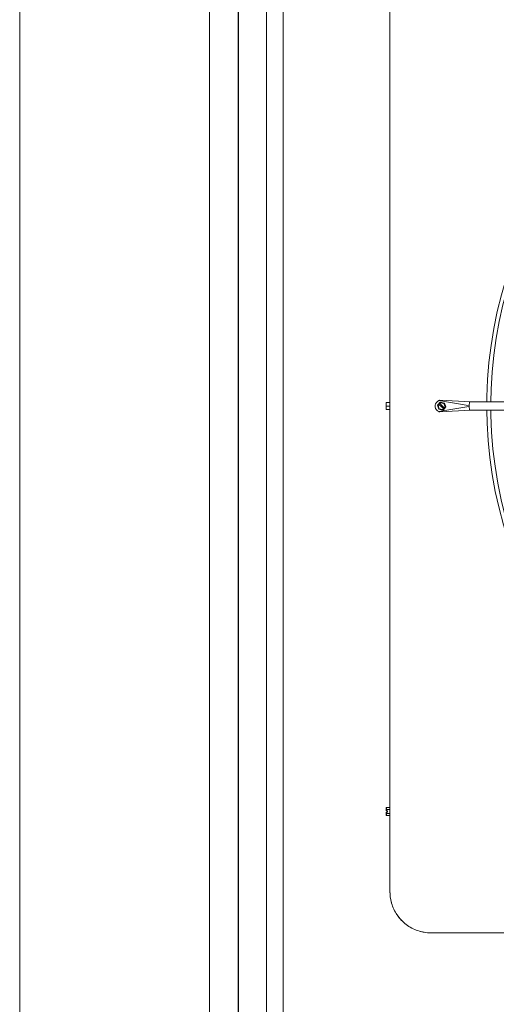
# Model space of a CAD drawing. Header units: inches. Extents: x 282 to 878, y -149 to 1260.
# Tile 7 of 20: x 818 to 833, y 361 to 390. Entities that reach past the tile are written whole.
import ezdxf

# ---------------------------------------------------------------- set-up
doc = ezdxf.new("R2010")
doc.units = ezdxf.units.IN
doc.header["$MEASUREMENT"] = 0
doc.layers.add('A-GLAZ', color=151, linetype='Continuous', lineweight=9)
doc.layers.add('M-EQPM', color=90, linetype='Continuous', lineweight=9)

# ---------------------------------------------------------------- blocks, each defined once
blk = doc.blocks.new('Planitar-Fixed - Default 1-4242141-Main Floor')
at = {"layer": 'A-GLAZ'}
for p, q in [((-72.252, 4.512), (72.252, 4.512)), ((-70.52, 4.012), (70.52, 4.012)), ((73, 2.28), (-73, 2.28)), ((-73, -3.488), (73, -3.488))]:
    blk.add_line(p, q, dxfattribs=at)
at = {"layer": 'A-GLAZ', "lineweight": 25}
blk.add_line((-70.52, 3.146), (70.52, 3.146), dxfattribs=at)
blk = doc.blocks.new('Air Conditioner Unit  _AC_ - Default 1-3618741-Main Floor')
at = {"layer": 'M-EQPM'}
for p, q in [((-16, 14.75), (-16, -14.75)), ((-16.12, 0), (-16.12, 0.108)), ((-16, 0.108), (-16.12, 0.108)), ((-16, 0.108), (-16, 0)), ((-14.524, 0.06), (-14.555, 0.026)), ((-14.555, 0.026), (-14.516, -0.093)), ((-14.549, 0.026), (-14.555, 0.026)), ((-14.549, 0.026), (-14.466, 0.119)), ((-14.511, -0.093), (-14.549, 0.026)), ((-14.537, 0.022), (-14.513, 0.049)), ((-14.512, 0.049), (-14.537, 0.022)), ((-14.504, -0.079), (-14.537, 0.022)), ((-14.537, 0.022), (-14.504, -0.079)), ((-14.537, 0.022), (-14.537, 0.022)), ((-14.513, 0.049), (-14.524, 0.06)), ((-14.524, 0.06), (-14.522, 0.06)), ((-14.522, 0.06), (-14.5, 0.085)), ((-13.621, 0.013), (-14.517, 0.167)), ((-14.513, 0.049), (-14.512, 0.049)), ((-14.512, 0.049), (-14.375, -0.074)), ((-14.471, 0.119), (-14.502, 0.085)), ((-14.502, 0.085), (-14.49, 0.074)), ((-14.5, 0.085), (-14.502, 0.085)), ((-14.49, 0.074), (-14.466, 0.102)), ((-14.465, 0.102), (-14.49, 0.074)), ((-14.352, -0.049), (-14.49, 0.074)), ((-14.49, 0.074), (-14.49, 0.074)), ((-14.484, 0.178), (-13.545, 0.125)), ((-14.349, 0.093), (-14.471, 0.119)), ((-14.471, 0.119), (-14.466, 0.119)), ((-14.466, 0.119), (-14.344, 0.093)), ((-14.466, 0.102), (-14.361, 0.079)), ((-14.466, 0.102), (-14.465, 0.102)), ((-14.361, 0.079), (-14.465, 0.102)), ((-14.361, 0.079), (-14.328, -0.022)), ((-14.328, -0.022), (-14.361, 0.079)), ((-14.361, 0.079), (-14.361, 0.079)), ((-14.311, -0.026), (-14.349, 0.093)), ((-14.344, 0.093), (-14.349, 0.093)), ((-14.344, 0.093), (-14.305, -0.026)), ((-3.475, 0.125), (-13.57, 0.125)), ((-16.12, -0.108), (-16.12, 0)), ((-16, 0), (-16.12, 0)), ((-16, -0.108), (-16.12, -0.108)), ((-16, 0), (-16, -0.108)), ((-13.602, -0.01), (-14.517, -0.167)), ((-14.516, -0.093), (-14.394, -0.119)), ((-14.511, -0.093), (-14.516, -0.093)), ((-14.389, -0.119), (-14.511, -0.093)), ((-14.4, -0.102), (-14.504, -0.079)), ((-14.504, -0.079), (-14.399, -0.102)), ((-14.504, -0.079), (-14.504, -0.079)), ((-14.484, -0.178), (-13.545, -0.125)), ((-14.375, -0.074), (-14.4, -0.102)), ((-14.4, -0.102), (-14.399, -0.102)), ((-14.399, -0.102), (-14.375, -0.074)), ((-14.394, -0.119), (-14.364, -0.085)), ((-14.389, -0.119), (-14.394, -0.119)), ((-14.305, -0.026), (-14.389, -0.119)), ((-14.364, -0.085), (-14.375, -0.074)), ((-14.375, -0.074), (-14.375, -0.074)), ((-14.361, -0.085), (-14.364, -0.085)), ((-14.339, -0.06), (-14.361, -0.085)), ((-14.328, -0.022), (-14.353, -0.049)), ((-14.353, -0.049), (-14.341, -0.06)), ((-14.353, -0.049), (-14.352, -0.049)), ((-14.352, -0.049), (-14.328, -0.022)), ((-14.341, -0.06), (-14.311, -0.026)), ((-14.341, -0.06), (-14.339, -0.06)), ((-14.328, -0.022), (-14.328, -0.022)), ((-14.305, -0.026), (-14.311, -0.026)), ((-13.57, -0.125), (-3.475, -0.125)), ((-16.12, -12.25), (-16.12, -12.188)), ((-16, -12.188), (-16.12, -12.188)), ((-16.12, -12.259), (-16.12, -12.206)), ((-16.12, -12.206), (-16.109, -12.206)), ((-16.12, -12.296), (-16.12, -12.25)), ((-16, -12.25), (-16.12, -12.25)), ((-16, -12.25), (-16.12, -12.25)), ((-16.12, -12.296), (-16.12, -12.259)), ((-16.109, -12.259), (-16.12, -12.259)), ((-16.12, -12.259), (-16.109, -12.259)), ((-16.109, -12.206), (-16.109, -12.259)), ((-16.109, -12.259), (-16.109, -12.296)), ((-16, -12.188), (-16, -12.25)), ((-16, -12.25), (-16, -12.375)), ((-16.12, -12.296), (-16.071, -12.296)), ((-16.109, -12.296), (-16.12, -12.296)), ((-16.12, -12.375), (-16.12, -12.329)), ((-16.12, -12.366), (-16.12, -12.329)), ((-16.071, -12.329), (-16.12, -12.329)), ((-16.12, -12.329), (-16.109, -12.329)), ((-16.12, -12.419), (-16.12, -12.366)), ((-16.12, -12.366), (-16.109, -12.366)), ((-16.12, -12.366), (-16.109, -12.366)), ((-16.12, -12.438), (-16.12, -12.375)), ((-16.12, -12.375), (-16, -12.375)), ((-16, -12.375), (-16.12, -12.375)), ((-16.12, -12.419), (-16.109, -12.419)), ((-16, -12.438), (-16.12, -12.438)), ((-16.109, -12.329), (-16.109, -12.366)), ((-16.109, -12.366), (-16.109, -12.419)), ((-16.071, -12.296), (-16.071, -12.329)), ((-16, -12.375), (-16, -12.438)), ((-14.75, -16), (14.75, -16))]:
    blk.add_line(p, q, dxfattribs=at)
at = {"layer": 'M-EQPM', "flags": 128}
for points in [[(-9.311, 9.158), (-9.631, 8.822), (-9.976, 8.43), (-10.305, 8.024), (-10.618, 7.606), (-10.914, 7.175), (-11.192, 6.733), (-11.452, 6.28), (-11.694, 5.817), (-11.917, 5.345), (-12.121, 4.864), (-12.306, 4.375), (-12.471, 3.88), (-12.617, 3.378), (-12.742, 2.871), (-12.846, 2.359), (-12.93, 1.843), (-12.994, 1.325), (-13.036, 0.804), (-13.058, 0.282), (-13.06, 0.12)], [(-12.937, 0.12), (-12.929, 0.517), (-12.898, 1.034), (-12.846, 1.549), (-12.774, 2.061), (-12.681, 2.571), (-12.568, 3.076), (-12.435, 3.576), (-12.282, 4.07), (-12.11, 4.558), (-11.918, 5.039), (-11.707, 5.511), (-11.477, 5.975), (-11.229, 6.429), (-10.963, 6.873), (-10.679, 7.306), (-10.378, 7.727), (-10.061, 8.136), (-9.728, 8.532), (-9.379, 8.914), (-9.224, 9.071)], [(-14.517, 0.167), (-14.558, 0.143), (-14.591, 0.11), (-14.615, 0.069), (-14.627, 0.024), (-14.627, -0.024), (-14.615, -0.069), (-14.591, -0.11), (-14.558, -0.143), (-14.517, -0.167)], [(-13.058, -0.121), (-13.05, -0.522), (-13.019, -1.044), (-12.967, -1.564), (-12.894, -2.081), (-12.801, -2.595), (-12.687, -3.105), (-12.552, -3.609), (-12.398, -4.109), (-12.224, -4.601), (-12.03, -5.086), (-11.817, -5.563), (-11.585, -6.031), (-11.334, -6.49), (-11.066, -6.938), (-10.78, -7.375), (-10.476, -7.8), (-10.156, -8.213), (-9.819, -8.612), (-9.467, -8.998), (-9.309, -9.158)], [(-9.224, -9.073), (-9.541, -8.74), (-9.883, -8.351), (-10.209, -7.949), (-10.519, -7.535), (-10.812, -7.108), (-11.087, -6.67), (-11.345, -6.221), (-11.585, -5.763), (-11.806, -5.295), (-12.008, -4.819), (-12.192, -4.334), (-12.355, -3.843), (-12.499, -3.346), (-12.623, -2.844), (-12.726, -2.337), (-12.81, -1.826), (-12.872, -1.312), (-12.915, -0.796), (-12.936, -0.279), (-12.938, -0.121)], [(-16, -14.75), (-15.999, -14.8), (-15.996, -14.85), (-15.991, -14.9), (-15.984, -14.949), (-15.975, -14.998), (-15.964, -15.047), (-15.951, -15.095), (-15.937, -15.143), (-15.92, -15.19), (-15.901, -15.237), (-15.881, -15.282), (-15.859, -15.327), (-15.835, -15.371), (-15.809, -15.414), (-15.782, -15.456), (-15.753, -15.496), (-15.722, -15.536), (-15.69, -15.574), (-15.656, -15.611), (-15.621, -15.647), (-15.584, -15.681), (-15.546, -15.713), (-15.507, -15.745), (-15.467, -15.774), (-15.425, -15.802), (-15.383, -15.828), (-15.339, -15.852), (-15.295, -15.875), (-15.249, -15.896), (-15.203, -15.915), (-15.156, -15.932), (-15.108, -15.948), (-15.06, -15.961), (-15.012, -15.972), (-14.962, -15.982), (-14.913, -15.989), (-14.863, -15.995), (-14.813, -15.998), (-14.763, -16), (-14.75, -16)]]:
    blk.add_lwpolyline(points, dxfattribs=at)
at = {"layer": 'M-EQPM'}
for start, end in [(180, 195), (210, 225), (255, 270)]:
    blk.add_arc((-14.75, -14.75), 1.25, start, end, dxfattribs=at)
for start_param, end_param in [(0, 1.570796), (1.570796, 3.141593)]:
    blk.add_ellipse((-13.57, 0), major_axis=(0, 0.125), ratio=0.205635, start_param=start_param, end_param=end_param, dxfattribs=at)
for points, knots in [([(-14.517, 0.167), (-14.51, 0.17), (-14.501, 0.173), (-14.493, 0.175), (-14.486, 0.177), (-14.483, 0.177), (-14.487, 0.177), (-14.493, 0.175), (-14.501, 0.173), (-14.51, 0.17), (-14.517, 0.167)], [-1, -1, -1, -1, -0.833333, -0.75, -0.666667, -0.5, -0.291667, -0.25, -0.166667, 0, 0, 0, 0]), ([(-14.517, -0.167), (-14.51, -0.17), (-14.501, -0.173), (-14.492, -0.175), (-14.486, -0.177), (-14.483, -0.177), (-14.486, -0.177), (-14.493, -0.175), (-14.501, -0.173), (-14.51, -0.17), (-14.517, -0.167)], [-1, -1, -1, -1, -0.833333, -0.75, -0.666667, -0.5, -0.333333, -0.25, -0.166667, 0, 0, 0, 0])]:
    blk.add_open_spline(points, degree=3, knots=knots, dxfattribs=at)

msp = doc.modelspace()

# ---------------------------------------------------------------- block references
at = {"layer": 'A-GLAZ', "rotation": 269.9999999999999}
msp.add_blockref('Planitar-Fixed - Default 1-4242141-Main Floor', (821.648, 430.2), dxfattribs=at)
at = {"layer": 'M-EQPM'}
msp.add_blockref('Air Conditioner Unit  _AC_ - Default 1-3618741-Main Floor', (845.406, 378.7), dxfattribs=at)

doc.saveas('drawing.dxf')
